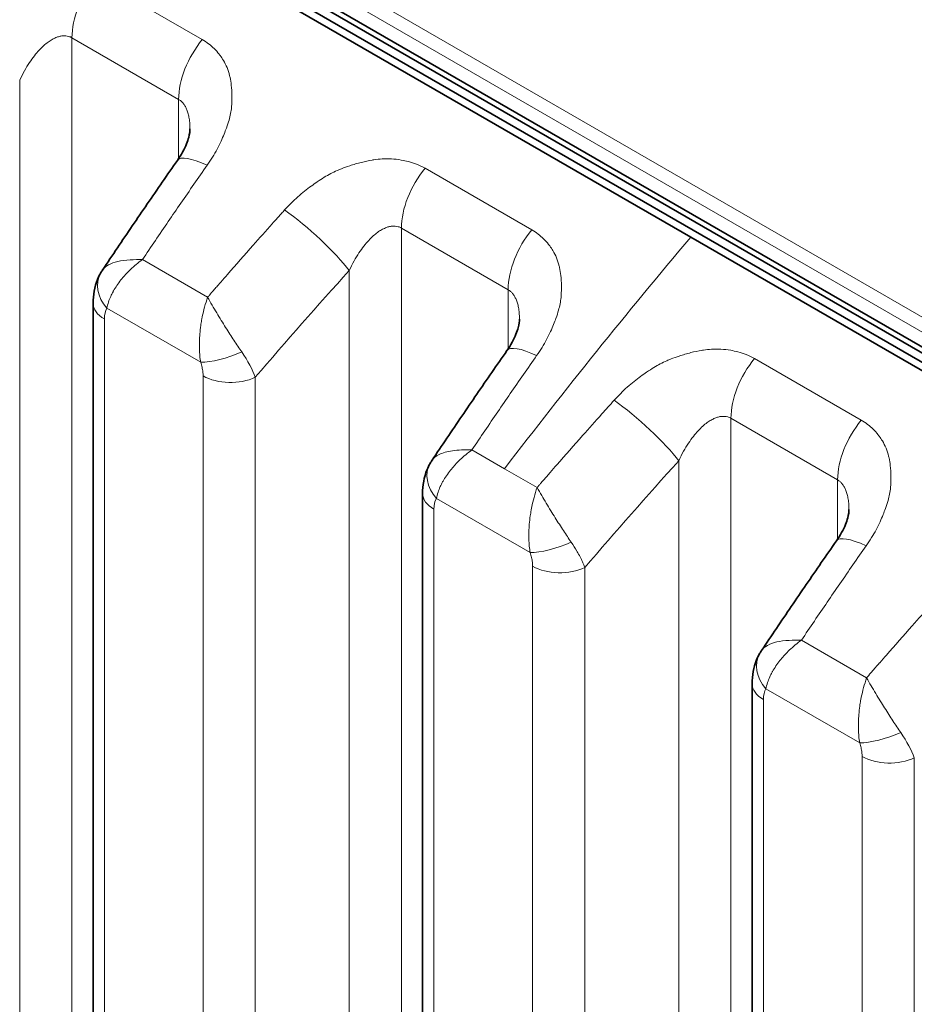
# Model space of a CAD drawing. Header units: millimetres. Extents: x 5 to 415, y 5 to 292.
# Tile 175 of 197: x 366.91 to 370.38, y 253.28 to 257.09. Entities that reach past the tile are written whole.
import ezdxf

# ---------------------------------------------------------------- set-up
doc = ezdxf.new("R2010")
doc.units = ezdxf.units.MM
doc.layers.add('Sichtbar (ISO)', color=7, linetype='Continuous', lineweight=35)
doc.layers.add('Sichtbar schmal (ISO)', color=7, linetype='Continuous', lineweight=18)

msp = doc.modelspace()

# ---------------------------------------------------------------- linework, layer by layer
at = {"layer": 'Sichtbar (ISO)'}
for p, q in [((364.91776288, 258.96914645), (374.64048108, 253.35573248)), ((374.69213251, 253.34932384), (364.96941429, 258.96273782)), ((364.8788945, 258.92327644), (369.51044387, 256.24925017)), ((374.65212137, 253.31372917), (364.92940319, 258.92714314)), ((367.56911273, 256.66887153), (367.56911273, 256.66887102)), ((369.51044387, 256.24925017), (374.60161266, 253.30986249)), ((367.19353791, 255.99347116), (367.19353791, 248.25387751)), ((368.84648365, 255.93138108), (368.84648365, 255.93138058)), ((368.47090884, 255.25598071), (368.47090884, 247.51642137)), ((370.12385458, 255.19389063), (370.12385458, 255.19389013)), ((369.74827976, 254.51849027), (369.74827976, 246.77890741))]:
    msp.add_line(p, q, dxfattribs=at)
for points, knots in [([(358.73955394, 269.27360182), (363.90608068, 266.29069609), (369.07263283, 263.30780493), (379.40573712, 257.3420226), (384.57228926, 254.35913143), (389.73884141, 251.37624027)], [-8.7679091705, -8.7679091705, -8.7679091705, -8.7679091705, -4.3839586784, -4.3839586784, -0.0000081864, -0.0000081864, -0.0000081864, -0.0000081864]), ([(367.52052959, 256.54703183), (367.53547153, 256.56843932), (367.5475487, 256.59065012), (367.55920076, 256.61962703), (367.56204183, 256.62816295), (367.56782497, 256.64974398), (367.56911273, 256.66147377), (367.56911273, 256.66887102)], [0, 0, 0, 0, 0.017002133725, 0.017002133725, 0.024501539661, 0.024501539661, 0.037731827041, 0.037731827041, 0.037731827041, 0.037731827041]), ([(367.23016789, 256.12204429), (367.24930875, 256.15066675), (367.26849373, 256.17923244), (367.30695096, 256.23624881), (367.32622322, 256.2646995), (367.36485403, 256.32148444), (367.3842126, 256.34981868), (367.42301506, 256.40636929), (367.44245897, 256.43458565), (367.48143114, 256.49089906), (367.50095941, 256.51899611), (367.52052937, 256.54703278)], [5.717037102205, 5.717037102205, 5.717037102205, 5.717037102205, 5.724229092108, 5.724229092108, 5.731421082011, 5.731421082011, 5.738613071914, 5.738613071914, 5.745805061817, 5.745805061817, 5.75299705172, 5.75299705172, 5.75299705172, 5.75299705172]), ([(367.19353791, 255.99347115), (367.19353791, 256.02491062), (367.19892844, 256.056704), (367.2142798, 256.09408436), (367.21823055, 256.1022064), (367.22271352, 256.11003411)], [0, 0, 0, 0, 0.019874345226, 0.019874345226, 0.025545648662, 0.025545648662, 0.025545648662, 0.025545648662]), ([(368.79790052, 255.80954139), (368.81284245, 255.83094888), (368.82491963, 255.85315967), (368.83657169, 255.88213658), (368.83941275, 255.8906725), (368.84519589, 255.91225354), (368.84648365, 255.92398332), (368.84648365, 255.93138058)], [0, 0, 0, 0, 0.017002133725, 0.017002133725, 0.02450153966, 0.02450153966, 0.037731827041, 0.037731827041, 0.037731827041, 0.037731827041]), ([(368.50751518, 255.38451851), (368.52665758, 255.41314337), (368.54584411, 255.44171145), (368.58430445, 255.4987326), (368.60357827, 255.52718566), (368.64221222, 255.58397532), (368.66157236, 255.61231192), (368.70037799, 255.66886723), (368.71982348, 255.69708592), (368.75879885, 255.75340399), (368.77832872, 255.78150335), (368.7979003, 255.80954233)], [5.717034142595, 5.717034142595, 5.717034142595, 5.717034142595, 5.72422672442, 5.72422672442, 5.731419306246, 5.731419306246, 5.738611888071, 5.738611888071, 5.745804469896, 5.745804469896, 5.752997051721, 5.752997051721, 5.752997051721, 5.752997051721]), ([(368.47090884, 255.2559807), (368.47090883, 255.28742017), (368.47629937, 255.31921356), (368.49165107, 255.35659474), (368.49560227, 255.36471758), (368.5000858, 255.37254602)], [0, 0, 0, 0, 0.019874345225, 0.019874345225, 0.025546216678, 0.025546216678, 0.025546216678, 0.025546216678]), ([(370.07527145, 255.07205095), (370.09021338, 255.09345844), (370.10229055, 255.11566923), (370.11394261, 255.14464614), (370.11678368, 255.15318206), (370.12256682, 255.17476309), (370.12385457, 255.18649288), (370.12385458, 255.19389013)], [0, 0, 0, 0, 0.017002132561, 0.017002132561, 0.02450153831, 0.02450153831, 0.037731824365, 0.037731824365, 0.037731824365, 0.037731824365]), ([(369.78490973, 254.64706346), (369.8040506, 254.6756859), (369.82323559, 254.70425157), (369.86169284, 254.76126793), (369.8809651, 254.78971861), (369.91959592, 254.84650353), (369.93895448, 254.87483777), (369.97775695, 254.93138837), (369.99720085, 254.95960473), (370.03617301, 255.01591815), (370.05570128, 255.0440152), (370.07527123, 255.07205188)], [5.717038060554, 5.717038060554, 5.717038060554, 5.717038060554, 5.724229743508, 5.724229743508, 5.731421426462, 5.731421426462, 5.738613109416, 5.738613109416, 5.74580479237, 5.74580479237, 5.752996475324, 5.752996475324, 5.752996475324, 5.752996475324]), ([(369.74827976, 254.51849026), (369.74827976, 254.54992973), (369.75367029, 254.58172311), (369.76902165, 254.61910346), (369.7729724, 254.62722551), (369.77745537, 254.63505321)], [0, 0, 0, 0, 0.019874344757, 0.019874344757, 0.025545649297, 0.025545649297, 0.025545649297, 0.025545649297])]:
    msp.add_open_spline(points, degree=3, knots=knots, dxfattribs=at)
for points in [[(370.03124257, 246.18775976), (364.29779739, 249.49796779), (358.5365456, 252.79065145), (352.83366411, 256.1203366)], [(367.22271482, 256.11003637), (367.22507065, 256.11414961), (367.22757004, 256.11816958), (367.23019638, 256.12208711)], [(368.50008712, 255.37254832), (368.50243332, 255.37664462), (368.5049219, 255.38064841), (368.50753644, 255.3845506)], [(369.77745667, 254.63505547), (369.7798125, 254.63916872), (369.78231189, 254.64318869), (369.78493824, 254.64710622)]]:
    msp.add_open_spline(points, degree=3, dxfattribs=at)
at = {"layer": 'Sichtbar schmal (ISO)'}
for p, q in [((374.28723028, 253.69965265), (365.02413144, 259.04770526)), ((374.26786845, 253.65206216), (365.00476962, 259.00011477)), ((367.61672601, 257.01501154), (367.20300254, 257.2538749)), ((367.11145529, 248.45540541), (367.11145528, 257.02218713)), ((367.11145528, 257.02218713), (367.52517875, 256.78332384)), ((366.90897098, 248.63079554), (366.9089698, 256.85759087)), ((367.52517874, 256.55384923), (367.52517875, 256.78332384)), ((368.89409694, 256.27752109), (368.48037347, 256.51638445)), ((368.38882639, 247.71793874), (368.38882621, 256.28469668)), ((368.38882621, 256.28469668), (368.80254967, 256.04583339)), ((367.63759023, 256.0165241), (367.38490536, 256.1624299)), ((368.18634191, 247.89334999), (368.18634072, 256.12010042)), ((368.80254963, 255.8163588), (368.80254967, 256.04583339)), ((367.61057432, 255.76422537), (367.24681066, 255.97424607)), ((367.2374719, 248.19264026), (367.23747191, 255.93223391)), ((370.17146786, 255.54003065), (369.75774439, 255.778894)), ((367.61991055, 255.71143286), (367.61991043, 247.97185714)), ((367.82239394, 255.70632791), (367.82239387, 247.96675258)), ((369.66619732, 246.98045271), (369.66619714, 255.54720623)), ((369.66619714, 255.54720623), (370.07992059, 255.30834295)), ((368.78854111, 255.35201813), (368.66226805, 255.42492825)), ((369.46371283, 247.15587517), (369.46371164, 255.38260995)), ((368.91495641, 255.27904018), (368.78854111, 255.35201813)), ((368.95347933, 255.32358578), (368.94903531, 255.3184693)), ((370.07992056, 255.07886835), (370.07992059, 255.30834295)), ((368.52418159, 255.23675565), (368.88794524, 255.02673493)), ((368.51484283, 247.45518412), (368.51484283, 255.19474346)), ((368.89728147, 254.97394241), (368.89728136, 247.23439011)), ((369.09976486, 254.96883744), (369.09976478, 247.22928555)), ((370.19233207, 254.54154321), (369.93964721, 254.68744901)), ((370.23085255, 254.58609794), (370.22640846, 254.58098137)), ((370.16531617, 254.28924448), (369.80155251, 254.49926518)), ((369.79221375, 246.71767017), (369.79221376, 254.45725301)), ((370.1746524, 254.23645197), (370.17465228, 246.49686536)), ((370.37713579, 254.231347), (370.37713571, 246.4917608))]:
    msp.add_line(p, q, dxfattribs=at)
for centre, major_axis, ratio, start_param, end_param in [((367.28823197, 257.12424908), (-0.125, -0.21650635), 0.5773502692, 4.4300756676, 5.4977865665), ((367.70195544, 256.88538573), (0.125, 0.21650635), 0.5773502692, 1.288483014, 2.3561935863), ((367.72552853, 256.40394069), (-0.20499916, 0.14309209), 0.2476391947, 5.3299311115, 6.2831853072), ((372.4549796, 249.40061076), (6.46404148, 13.3428688), 0.52482914, 1.2756008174, 1.2880780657), ((368.5656029, 256.38675864), (-0.125, -0.21650635), 0.5773502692, 4.4300756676, 5.4977865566), ((372.45492378, 249.40063781), (6.46404005, 13.34286583), 0.52482914, 1.2880780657, 1.2940076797), ((373.67904413, 248.69429701), (-8.40326492, -12.21302917), 0.6254768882, 4.5060259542, 4.5081653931), ((373.67904544, 248.69429611), (8.40326487, 12.2130291), 0.6254768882, 1.3631953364, 1.3644333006), ((368.0256426, 256.23066939), (-0.18568234, 0.16739794), 0.1608180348, 3.8279419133, 5.3537520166), ((372.45486957, 249.40066407), (6.46403864, 13.34286293), 0.52482914, 1.2940076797, 1.306375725), ((373.67906216, 248.6942846), (-8.4032642, -12.21302813), 0.6254768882, 4.5096794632, 4.5173166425), ((373.67904239, 248.69429821), (8.40326499, 12.21302927), 0.6254768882, 1.3665727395, 1.3680868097), ((368.97932637, 256.14789528), (0.125, 0.21650635), 0.5773502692, 1.288483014, 2.3561935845), ((372.80179403, 251.42026324), (-6.7489662, -9.50590259), 0.4773063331, 4.5371834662, 4.6366081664), ((373.67913821, 248.69423228), (-8.40326116, -12.21302371), 0.6254768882, 4.5173166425, 4.5275984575), ((367.35285193, 256.035442), (-0.13009904, 0.07466077), 0.7737741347, 0.0006595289, 1.1482479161), ((373.83251452, 248.58870058), (8.26169719, 12.00727929), 0.6254768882, 1.3631954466, 1.4014168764), ((373.67917025, 248.69421023), (8.40325987, 12.21302183), 0.6254768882, 1.3892616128, 1.3902941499), ((373.67914753, 248.69422587), (8.40326079, 12.21302317), 0.6254768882, 1.3860058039, 1.3886960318), ((373.67917718, 248.69420546), (-8.40325959, -12.21302143), 0.6254768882, 4.5318868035, 4.5332482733), ((367.34353791, 255.99347116), (-0.15, 0), 0.5773502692, 0, 0.78539828), ((373.67928554, 248.6941309), (-8.40325518, -12.21301501), 0.6254768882, 4.534733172, 4.5355662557), ((367.44793396, 255.74283864), (-0.1889326, 0.24560862), 0.3775534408, 0.1572497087, 0.454288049), ((367.71661621, 255.82552989), (-0.14179986, -0.04891619), 0.2606059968, 0.6408658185, 1.8639645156), ((367.6524098, 255.81125551), (-0.16836838, 0.19281869), 0.3459774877, 3.8710670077, 4.3844128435), ((369.00289945, 255.66645025), (-0.20499916, 0.14309209), 0.2476391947, 5.3299311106, 6.2831853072), ((373.73235053, 248.66312031), (6.46404148, 13.3428688), 0.524829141, 1.2756008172, 1.2880780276), ((369.84297382, 255.64926819), (-0.125, -0.21650635), 0.5773502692, 4.4300756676, 5.4977865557), ((367.72597648, 255.77267015), (-0.15, 0), 0.5773502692, 0.7853989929, 2.268923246), ((373.73229472, 248.66314735), (6.46404004, 13.34286584), 0.524829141, 1.2880780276, 1.294007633), ((369.21170117, 255.59652805), (-0.36015718, -0.40004533), 0.0233073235, 4.6815313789, 4.8147259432), ((369.30301351, 255.49317892), (-0.18568232, 0.16739796), 0.1608181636, 3.8279418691, 5.3537520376), ((373.73224051, 248.66317361), (6.46403864, 13.34286293), 0.524829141, 1.294007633, 1.3063766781), ((374.95635624, 247.95689243), (-8.40315477, -12.21286882), 0.6254768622, 4.5096796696, 4.5173166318), ((370.25669729, 255.41040483), (0.125, 0.21650635), 0.5773502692, 1.288483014, 2.3561935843), ((374.95643229, 247.9568401), (-8.40315173, -12.2128644), 0.6254768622, 4.5173166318, 4.5275994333), ((375.1098086, 247.85130839), (8.26158775, 12.00711998), 0.6254768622, 1.3631952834, 1.4014172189), ((368.63022584, 255.29795675), (-0.13010461, 0.07465109), 0.7738043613, 0.0005911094, 1.1481902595), ((374.95644161, 247.95683369), (8.40315135, 12.21286386), 0.6254768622, 1.3860067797, 1.3886965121), ((374.95647288, 247.95681217), (-8.40315009, -12.21286202), 0.6254768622, 4.5320156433, 4.5332718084), ((374.95646358, 247.95681857), (8.40315046, 12.21286257), 0.6254768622, 1.3892823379, 1.3899612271), ((368.62090884, 255.25598071), (-0.15, 0), 0.5773502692, 0, 0.78539828), ((368.72523646, 255.00541892), (-0.18886303, 0.2455387), 0.3776057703, 0.1572885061, 0.4543758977), ((370.28027044, 254.92895986), (-0.2049992, 0.14309202), 0.247638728, 5.3299310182, 6.2831853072), ((368.99398711, 255.08803952), (-0.14179985, -0.04891622), 0.2606066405, 0.6408657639, 1.8640789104), ((375.00992702, 247.92533642), (6.46431629, 13.34343302), 0.5248289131, 1.2756014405, 1.2880781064), ((369.0033474, 255.03517971), (-0.15, 0), 0.5773502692, 0.7853989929, 2.2689232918), ((375.0098712, 247.92536347), (6.46431485, 13.34343006), 0.5248289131, 1.2880781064, 1.2940074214), ((375.00981699, 247.92538973), (6.46431345, 13.34342716), 0.5248289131, 1.2940074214, 1.3063750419), ((376.23372716, 247.21940198), (-8.40315477, -12.21286882), 0.6254768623, 4.5096794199, 4.517316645), ((376.23380321, 247.21934965), (-8.40315173, -12.2128644), 0.6254768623, 4.517316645, 4.5275985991), ((369.90759378, 254.56046111), (-0.13009905, 0.07466077), 0.7737741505, 0.0006594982, 1.1482479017), ((376.23381253, 247.21934324), (8.40315135, 12.21286386), 0.6254768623, 1.3860059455, 1.3886962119), ((376.23384382, 247.21932171), (-8.40315009, -12.21286202), 0.6254768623, 4.5320154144, 4.53327165), ((376.23383451, 247.21932812), (8.40315046, 12.21286257), 0.6254768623, 1.3892820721, 1.3899609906), ((376.23395054, 247.21924828), (-8.40314574, -12.21285571), 0.6254768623, 4.5347333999, 4.5355664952), ((369.89827976, 254.51849027), (-0.15, 0), 0.5773502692, 0, 0.78539828), ((370.00265676, 254.26787736), (-0.18891324, 0.24558921), 0.3775678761, 0.1572604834, 0.4543124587), ((370.27135806, 254.350549), (-0.14179986, -0.0489162), 0.2606060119, 0.6408658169, 1.8639643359), ((370.20715046, 254.33627481), (-0.16836946, 0.19281922), 0.3459788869, 3.8710656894, 4.3844098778), ((370.28071833, 254.29768926), (-0.15, 0), 0.5773502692, 0.7853989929, 2.2689232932)]:
    msp.add_ellipse(centre, major_axis=major_axis, ratio=ratio, start_param=start_param, end_param=end_param, dxfattribs=at)
for points, knots in [([(366.90897018, 256.85759063), (366.91485674, 256.87024995), (366.92691114, 256.89387896), (366.94618319, 256.92554283), (366.96533875, 256.9521689), (366.98402937, 256.974139), (367.00193611, 256.99178968), (367.01879487, 257.00548978), (367.03446835, 257.01569128), (367.04899097, 257.02288959), (367.06253678, 257.02751919), (367.07531964, 257.02985693), (367.08764409, 257.02999853), (367.09985184, 257.02774281), (367.10760767, 257.02440844), (367.11145528, 257.02218712)], [0.0000037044, 0.0000037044, 0.0000037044, 0.0000037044, 0.1150154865, 0.22023121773, 0.31702696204, 0.40631375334, 0.48850397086, 0.56383284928, 0.63287433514, 0.69672354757, 0.75695145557, 0.81530021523, 0.87314537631, 0.93356801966, 1, 1, 1, 1]), ([(367.61672601, 257.01501154), (367.62530707, 257.01017003), (367.63351205, 257.00475326), (367.64125379, 256.99885527), (367.64887619, 256.99304821), (367.65604943, 256.9867752), (367.66274199, 256.98015223), (367.66960406, 256.9733615), (367.67596084, 256.96620344), (367.68183445, 256.95881742), (367.6833658, 256.95689175), (367.68486445, 256.95495059), (367.68633156, 256.95299641), (367.69081065, 256.94703024), (367.69491454, 256.94091522), (367.69869527, 256.9345978), (367.70396397, 256.92579405), (367.7086121, 256.91659779), (367.71265989, 256.90679559), (367.71675279, 256.89688414), (367.72023199, 256.88634955), (367.72296315, 256.87493285), (367.72344956, 256.87289961), (367.72391177, 256.87083841), (367.72434854, 256.86874774), (367.72633707, 256.85922935), (367.72802532, 256.8491464), (367.72925994, 256.83883923), (367.7308603, 256.82547882), (367.73168464, 256.81174265), (367.73183821, 256.79848875), (367.73198651, 256.78569008), (367.73152121, 256.77334776), (367.73086651, 256.76224837), (367.73068967, 256.75925047), (367.73046199, 256.75633984), (367.73019075, 256.75349659), (367.72851445, 256.73592439), (367.72544972, 256.72096041), (367.72051489, 256.70341152), (367.71786874, 256.69400148), (367.71463314, 256.68383989), (367.71033463, 256.67214267), (367.70768016, 256.66491928), (367.7047435, 256.65713451), (367.70142701, 256.64886371), (367.69435185, 256.63121937), (367.68551764, 256.61134326), (367.67419583, 256.59014505), (367.66361022, 256.57032523), (367.65084448, 256.54935599), (367.63572987, 256.52820156)], [0, 0, 0, 0, 0.0614003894, 0.0614003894, 0.0614003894, 0.1218542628, 0.1218542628, 0.1218542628, 0.1838394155, 0.1838394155, 0.1838394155, 0.2, 0.2, 0.2, 0.2493386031, 0.2493386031, 0.2493386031, 0.3180953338, 0.3180953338, 0.3180953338, 0.3876183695, 0.3876183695, 0.3876183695, 0.4, 0.4, 0.4, 0.4563708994, 0.4563708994, 0.4563708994, 0.529440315, 0.529440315, 0.529440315, 0.6, 0.6, 0.6, 0.6190579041, 0.6190579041, 0.6190579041, 0.7368419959, 0.7368419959, 0.7368419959, 0.8, 0.8, 0.8, 0.8390020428, 0.8390020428, 0.8390020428, 0.9222061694, 0.9222061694, 0.9222061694, 1, 1, 1, 1]), ([(367.52517875, 256.78332385), (367.52838817, 256.78147083), (367.53447962, 256.7771271), (367.54267236, 256.7687068), (367.54991101, 256.75838321), (367.55622037, 256.74594966), (367.56152489, 256.73115069), (367.56566939, 256.71368152), (367.56841867, 256.69321467), (367.5690978, 256.67770734), (367.56911273, 256.66923782), (367.56911273, 256.66887153)], [0, 0, 0, 0, 0.05541655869, 0.11012060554, 0.16573002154, 0.22336506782, 0.28408890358, 0.34891881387, 0.41891066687, 0.49506709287, 0.49850569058, 0.49850569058, 0.49850569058, 0.49850569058]), ([(367.93612558, 256.35475149), (367.95273384, 256.37345453), (367.97005285, 256.39044405), (367.98707984, 256.40551267), (368.00506435, 256.42142869), (368.0227144, 256.43520341), (368.03890679, 256.44702513), (368.04702329, 256.45295082), (368.05477537, 256.45839225), (368.06203272, 256.4634), (368.07203702, 256.47030322), (368.08114314, 256.47616878), (368.08981317, 256.48144054), (368.10682544, 256.49178477), (368.12212005, 256.49996527), (368.14004028, 256.50782607), (368.14534284, 256.51015207), (368.15088035, 256.51243632), (368.15677241, 256.51468378), (368.16655362, 256.5184147), (368.17723345, 256.52231307), (368.1884502, 256.52605645), (368.20288443, 256.53087359), (368.21820863, 256.53541668), (368.23353552, 256.53924611), (368.24770216, 256.54278565), (368.26186407, 256.5457148), (368.27528454, 256.54800073), (368.27753444, 256.54838396), (368.27976364, 256.54874988), (368.28196871, 256.54909926), (368.29318285, 256.55087607), (368.30379977, 256.551988), (368.3139698, 256.55259646), (368.32651952, 256.55334729), (368.33839055, 256.55333724), (368.34990664, 256.55272501), (368.36288433, 256.55203509), (368.37541903, 256.55058729), (368.38794596, 256.54834821), (368.39730483, 256.5466754), (368.40665831, 256.5446727), (368.41588298, 256.54226612), (368.42680691, 256.53941624), (368.43754978, 256.5359982), (368.44789941, 256.53195603), (368.45930123, 256.52750291), (368.47022367, 256.52229095), (368.48037347, 256.51638445)], [0, 0, 0, 0, 0.0773491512, 0.0773491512, 0.0773491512, 0.1590480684, 0.1590480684, 0.1590480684, 0.2, 0.2, 0.2, 0.2564524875, 0.2564524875, 0.2564524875, 0.3672231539, 0.3672231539, 0.3672231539, 0.4, 0.4, 0.4, 0.4544117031, 0.4544117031, 0.4544117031, 0.5244311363, 0.5244311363, 0.5244311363, 0.5891500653, 0.5891500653, 0.5891500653, 0.6, 0.6, 0.6, 0.6551786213, 0.6551786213, 0.6551786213, 0.7232684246, 0.7232684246, 0.7232684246, 0.8, 0.8, 0.8, 0.8573261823, 0.8573261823, 0.8573261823, 0.9252122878, 0.9252122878, 0.9252122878, 1, 1, 1, 1]), ([(368.18634111, 256.12010018), (368.19222767, 256.13275951), (368.20428207, 256.15638851), (368.22355411, 256.18805239), (368.24270967, 256.21467845), (368.26140029, 256.23664855), (368.27930704, 256.25429924), (368.2961658, 256.26799934), (368.31183928, 256.27820084), (368.3263619, 256.28539915), (368.3399077, 256.29002874), (368.35269056, 256.29236648), (368.36501501, 256.29250808), (368.37722276, 256.29025237), (368.3849786, 256.28691799), (368.3888262, 256.28469668)], [0.00000370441, 0.00000370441, 0.00000370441, 0.00000370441, 0.11501548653, 0.22023121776, 0.31702696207, 0.40631375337, 0.48850397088, 0.5638328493, 0.63287433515, 0.69672354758, 0.75695145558, 0.81530021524, 0.87314537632, 0.93356801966, 1, 1, 1, 1]), ([(368.89409694, 256.27752109), (368.90267799, 256.27267958), (368.91088298, 256.26726281), (368.91862472, 256.26136483), (368.92624712, 256.25555776), (368.93342035, 256.24928476), (368.94011291, 256.24266178), (368.94697499, 256.23587105), (368.95333177, 256.228713), (368.95920538, 256.22132697), (368.96073673, 256.21940131), (368.96223538, 256.21746014), (368.96370248, 256.21550596), (368.96818157, 256.20953979), (368.97228546, 256.20342478), (368.97606619, 256.19710736), (368.9813349, 256.1883036), (368.98598303, 256.17910735), (368.99003081, 256.16930514), (368.99412372, 256.15939369), (368.99760291, 256.1488591), (369.00033408, 256.13744241), (369.00082048, 256.13540916), (369.00128269, 256.13334797), (369.00171947, 256.13125729), (369.003708, 256.12173891), (369.00539624, 256.11165595), (369.00663087, 256.10134878), (369.00823122, 256.08798837), (369.00905556, 256.07425221), (369.00920914, 256.0609983), (369.00935744, 256.04819963), (369.00889214, 256.03585731), (369.00823743, 256.02475792), (369.0080606, 256.02176002), (369.00783291, 256.01884939), (369.00756168, 256.01600614), (369.00588538, 255.99843394), (369.00282065, 255.98346996), (368.99788581, 255.96592107), (368.99523966, 255.95651104), (368.99200406, 255.94634944), (368.98770555, 255.93465223), (368.98505108, 255.92742883), (368.98211442, 255.91964407), (368.97879793, 255.91137326), (368.97172278, 255.89372892), (368.96288857, 255.87385282), (368.95156676, 255.8526546), (368.94098114, 255.83283478), (368.92821541, 255.81186554), (368.9131008, 255.79071112)], [0, 0, 0, 0, 0.0614003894, 0.0614003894, 0.0614003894, 0.1218542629, 0.1218542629, 0.1218542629, 0.1838394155, 0.1838394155, 0.1838394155, 0.2, 0.2, 0.2, 0.2493386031, 0.2493386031, 0.2493386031, 0.3180953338, 0.3180953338, 0.3180953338, 0.3876183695, 0.3876183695, 0.3876183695, 0.4, 0.4, 0.4, 0.4563708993, 0.4563708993, 0.4563708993, 0.529440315, 0.529440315, 0.529440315, 0.6, 0.6, 0.6, 0.6190579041, 0.6190579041, 0.6190579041, 0.7368419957, 0.7368419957, 0.7368419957, 0.8, 0.8, 0.8, 0.8390020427, 0.8390020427, 0.8390020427, 0.9222061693, 0.9222061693, 0.9222061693, 1, 1, 1, 1]), ([(369.98113613, 246.27517485), (369.40951864, 246.6051983), (368.83783938, 246.93524772), (368.26611034, 247.26531967), (367.23327624, 247.86159786), (366.20027965, 248.45794958), (365.16719096, 249.05435462), (364.70612691, 249.32052821), (364.24504451, 249.58671241), (363.78395004, 249.85290544), (363.35948276, 250.09795333), (362.93500524, 250.3430087), (362.51052236, 250.58807016), (362.13361729, 250.80566411), (361.75670799, 251.02326285), (361.37979792, 251.24086536), (361.36581623, 251.24893745), (361.35183454, 251.25700955), (361.33785285, 251.26508164), (360.97747526, 251.47313964), (360.61709704, 251.68120096), (360.25672213, 251.8892601), (359.92431746, 252.08117089), (359.59191562, 252.27307983), (359.25951965, 252.4649826), (358.95295944, 252.64196957), (358.64640422, 252.81895128), (358.33985653, 252.99592454), (358.05709581, 253.15916534), (357.77434148, 253.32239894), (357.49159511, 253.48562216), (357.3539004, 253.56511027), (357.21620758, 253.64459592), (357.07851704, 253.72407921), (356.95520123, 253.79526454), (356.8318876, 253.86644775), (356.70857461, 253.93763309), (356.47349385, 254.07333901), (356.23841541, 254.20905265), (356.00333867, 254.34480565), (355.99751167, 254.34817065), (355.99168466, 254.35153567), (355.98585766, 254.35490072), (355.76416482, 254.48292653), (355.542469, 254.6109874), (355.32078841, 254.73897293), (355.18992756, 254.81452441), (355.059072, 254.89004963), (354.92822941, 254.96553789), (354.85607593, 255.00716608), (354.78392838, 255.04878174), (354.71178623, 255.09039874), (354.52704771, 255.19696976), (354.34234459, 255.30354957), (354.15776322, 255.41040363), (354.05646827, 255.46904322), (353.95520996, 255.5277654), (353.85400003, 255.58661013), (353.78821399, 255.62485896), (353.72244744, 255.6631603), (353.65670912, 255.70147558), (353.54374881, 255.76731399), (353.43087214, 255.83319363), (353.31811447, 255.89892084), (353.28235943, 255.9197627), (353.24661643, 255.94058896), (353.21088474, 255.96141696), (353.06836711, 256.04449046), (352.92602524, 256.12759038), (352.78386988, 256.21184179)], [0, 0, 0, 0, 0.0997219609, 0.0997219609, 0.0997219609, 0.2798706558, 0.2798706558, 0.2798706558, 0.3602704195, 0.3602704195, 0.3602704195, 0.4342836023, 0.4342836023, 0.4342836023, 0.5000010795, 0.5000010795, 0.5000010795, 0.5024389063, 0.5024389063, 0.5024389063, 0.5652737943, 0.5652737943, 0.5652737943, 0.6232317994, 0.6232317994, 0.6232317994, 0.6766849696, 0.6766849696, 0.6766849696, 0.725990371, 0.725990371, 0.725990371, 0.7500016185, 0.7500016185, 0.7500016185, 0.7715061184, 0.7715061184, 0.7715061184, 0.8125017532, 0.8125017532, 0.8125017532, 0.8135179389, 0.8135179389, 0.8135179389, 0.852179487, 0.852179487, 0.852179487, 0.875001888, 0.875001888, 0.875001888, 0.8875873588, 0.8875873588, 0.8875873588, 0.9198156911, 0.9198156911, 0.9198156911, 0.9375020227, 0.9375020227, 0.9375020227, 0.9489980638, 0.9489980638, 0.9489980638, 0.9687520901, 0.9687520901, 0.9687520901, 0.9750160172, 0.9750160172, 0.9750160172, 1, 1, 1, 1]), ([(367.38490446, 256.16243003), (367.36958542, 256.16239996), (367.35383303, 256.16220937), (367.33709544, 256.1613756), (367.32035785, 256.16054183), (367.30290715, 256.15874575), (367.28907679, 256.15545961), (367.27524643, 256.15217346), (367.26433321, 256.14800302), (367.25365081, 256.14219154), (367.24453339, 256.13723144), (367.23604544, 256.13074653), (367.23020358, 256.12208163)], [0, 0, 0, 0, 0.25, 0.25, 0.25, 0.5, 0.5, 0.5, 0.75, 0.75, 0.75, 0.96337493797, 0.96337493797, 0.96337493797, 0.96337493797]), ([(367.38490372, 256.16243096), (367.37646439, 256.15639387), (367.368367, 256.1501087), (367.36062887, 256.1436595), (367.35311421, 256.13739654), (367.34593878, 256.13097976), (367.33913707, 256.12448646), (367.3321704, 256.11783568), (367.32559575, 256.11110502), (367.31942945, 256.10437038), (367.31851487, 256.1033715), (367.31760925, 256.10237252), (367.31671262, 256.10137366), (367.31135697, 256.09540731), (367.30632583, 256.08944508), (367.3015889, 256.08348614), (367.29596205, 256.07640773), (367.2907494, 256.06933422), (367.28592132, 256.06223863), (367.28114694, 256.05522195), (367.27674802, 256.04818313), (367.27272836, 256.04107717), (367.27214496, 256.04004583), (367.27156959, 256.03901304), (367.27100236, 256.03797866), (367.26771336, 256.03198097), (367.26469831, 256.02593458), (367.26197103, 256.01989839), (367.25863306, 256.01251061), (367.25572647, 256.00513951), (367.25326895, 255.99786693), (367.25055822, 255.98984501), (367.24839332, 255.98194407), (367.24681066, 255.97424607)], [0, 0, 0, 0, 0.1070667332, 0.1070667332, 0.1070667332, 0.2110414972, 0.2110414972, 0.2110414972, 0.3175379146, 0.3175379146, 0.3175379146, 0.3333333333, 0.3333333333, 0.3333333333, 0.4276816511, 0.4276816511, 0.4276816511, 0.5397547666, 0.5397547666, 0.5397547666, 0.6505814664, 0.6505814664, 0.6505814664, 0.6666666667, 0.6666666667, 0.6666666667, 0.7599344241, 0.7599344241, 0.7599344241, 0.8740863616, 0.8740863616, 0.8740863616, 1, 1, 1, 1]), ([(367.68827745, 256.07508323), (367.68766844, 256.07437039), (367.68707272, 256.07367588), (367.68645992, 256.07296962), (367.68584711, 256.07226336), (367.68521722, 256.07154535), (367.6846111, 256.07084955), (367.68400497, 256.07015375), (367.68342262, 256.06948017), (367.68285041, 256.06881749)], [0, 0, 0, 0, 0.3333333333, 0.3333333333, 0.3333333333, 0.6666666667, 0.6666666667, 0.6666666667, 1, 1, 1, 1]), ([(367.6455943, 256.02577209), (367.64636866, 256.02676002), (367.647169, 256.02773883), (367.64801358, 256.02871479), (367.64885817, 256.02969075), (367.649747, 256.03066387), (367.65059163, 256.03163956), (367.65143626, 256.03261525), (367.65223667, 256.03359353), (367.65302236, 256.03457258)], [0, 0, 0, 0, 0.33333333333, 0.33333333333, 0.33333333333, 0.66666666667, 0.66666666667, 0.66666666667, 0.99999999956, 0.99999999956, 0.99999999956, 0.99999999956]), ([(367.65302236, 256.03457258), (367.65361183, 256.03520579), (367.65425734, 256.03591697), (367.65501507, 256.0367772), (367.6557728, 256.03763743), (367.65664276, 256.03864669), (367.65745651, 256.03959163), (367.65827026, 256.04053657), (367.6590278, 256.0414172), (367.65978568, 256.04230513)], [0, 0, 0, 0, 0.3333333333, 0.3333333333, 0.3333333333, 0.6666666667, 0.6666666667, 0.6666666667, 1, 1, 1, 1]), ([(368.80254967, 256.0458334), (368.80575909, 256.04398038), (368.81185055, 256.03963665), (368.82004329, 256.03121636), (368.82728193, 256.02089276), (368.83359129, 256.00845921), (368.83889582, 255.99366024), (368.84304031, 255.97619107), (368.84578959, 255.95572422), (368.84646873, 255.9402169), (368.84648365, 255.93174737), (368.84648365, 255.93138108)], [0, 0, 0, 0, 0.05541655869, 0.11012060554, 0.16573002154, 0.22336506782, 0.28408890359, 0.34891881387, 0.41891066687, 0.49506709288, 0.49850569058, 0.49850569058, 0.49850569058, 0.49850569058]), ([(367.61057432, 255.76422537), (367.60918289, 255.77250431), (367.60807801, 255.78100432), (367.60726133, 255.78964226), (367.6064407, 255.79832202), (367.60591195, 255.8071407), (367.60565149, 255.81601408), (367.60536472, 255.82578383), (367.60540408, 255.83561961), (367.60569856, 255.84539251), (367.60599083, 255.85509228), (367.60652059, 255.86472023), (367.60730328, 255.87438201), (367.60817108, 255.8850943), (367.60934994, 255.89585057), (367.61088384, 255.90679472), (367.61188629, 255.91394714), (367.61304109, 255.92117944), (367.61436253, 255.9285251), (367.61513513, 255.93281992), (367.61596565, 255.937152), (367.61685502, 255.94151147), (367.61932937, 255.95363999), (367.62226285, 255.96598336), (367.6256443, 255.97829365), (367.62917551, 255.99114918), (367.63319596, 256.00396293), (367.63758527, 256.01652079)], [0, 0, 0, 0, 0.10714025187, 0.10714025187, 0.10714025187, 0.21479910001, 0.21479910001, 0.21479910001, 0.33333333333, 0.33333333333, 0.33333333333, 0.45098074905, 0.45098074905, 0.45098074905, 0.5814197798, 0.5814197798, 0.5814197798, 0.66666666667, 0.66666666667, 0.66666666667, 0.7165083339, 0.7165083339, 0.7165083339, 0.85517326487, 0.85517326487, 0.85517326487, 0.99997985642, 0.99997985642, 0.99997985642, 0.99997985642]), ([(367.76979596, 255.80428777), (367.76478736, 255.81159684), (367.75467641, 255.82652008), (367.73921399, 255.8498362), (367.72335687, 255.87424907), (367.70690103, 255.90012459), (367.68982476, 255.92758204), (367.67220896, 255.95661224), (367.65429955, 255.98697549), (367.64308449, 256.00665938), (367.63758853, 256.01651823)], [0, 0, 0, 0, 0.10545753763, 0.21059082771, 0.31991479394, 0.43514652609, 0.55878033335, 0.69283129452, 0.839238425, 0.99994557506, 0.99994557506, 0.99994557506, 0.99994557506]), ([(369.21349651, 255.61726106), (369.23010477, 255.63596409), (369.24742377, 255.65295361), (369.26445076, 255.66802223), (369.28243527, 255.68393824), (369.30008533, 255.69771296), (369.31627771, 255.70953468), (369.32439422, 255.71546037), (369.3321463, 255.72090181), (369.33940365, 255.72590956), (369.34940795, 255.73281278), (369.35851406, 255.73867833), (369.36718409, 255.7439501), (369.38419637, 255.75429432), (369.39949098, 255.76247482), (369.4174112, 255.77033563), (369.42271377, 255.77266163), (369.42825128, 255.77494588), (369.43414335, 255.77719333), (369.44392455, 255.78092426), (369.45460437, 255.78482262), (369.46582113, 255.788566), (369.48025536, 255.79338315), (369.49557955, 255.79792624), (369.51090645, 255.80175567), (369.52507309, 255.80529521), (369.53923499, 255.80822436), (369.55265546, 255.81051029), (369.55490536, 255.81089352), (369.55713456, 255.81125943), (369.55933963, 255.81160881), (369.57055378, 255.81338563), (369.58117069, 255.81449756), (369.59134073, 255.81510601), (369.60389044, 255.81585684), (369.61576147, 255.81584679), (369.62727757, 255.81523457), (369.64025525, 255.81454465), (369.65278996, 255.81309684), (369.66531689, 255.81085777), (369.67467576, 255.80918495), (369.68402923, 255.80718225), (369.69325391, 255.80477568), (369.70417784, 255.80192579), (369.7149207, 255.79850775), (369.72527033, 255.79446558), (369.73667216, 255.79001246), (369.7475946, 255.7848005), (369.75774439, 255.778894)], [0, 0, 0, 0, 0.0773491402, 0.0773491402, 0.0773491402, 0.1590480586, 0.1590480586, 0.1590480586, 0.2, 0.2, 0.2, 0.2564524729, 0.2564524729, 0.2564524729, 0.3672231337, 0.3672231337, 0.3672231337, 0.4, 0.4, 0.4, 0.4544116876, 0.4544116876, 0.4544116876, 0.5244311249, 0.5244311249, 0.5244311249, 0.5891500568, 0.5891500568, 0.5891500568, 0.6, 0.6, 0.6, 0.6551786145, 0.6551786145, 0.6551786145, 0.7232684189, 0.7232684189, 0.7232684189, 0.8, 0.8, 0.8, 0.8573261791, 0.8573261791, 0.8573261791, 0.9252122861, 0.9252122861, 0.9252122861, 1, 1, 1, 1]), ([(369.46371202, 255.38260971), (369.46959859, 255.39526905), (369.48165299, 255.41889807), (369.50092504, 255.45056194), (369.5200806, 255.47718801), (369.53877122, 255.49915811), (369.55667796, 255.51680879), (369.57353672, 255.53050889), (369.5892102, 255.54071039), (369.60373282, 255.5479087), (369.61727863, 255.55253829), (369.63006148, 255.55487603), (369.64238594, 255.55501764), (369.65459369, 255.55276192), (369.66234952, 255.54942755), (369.66619713, 255.54720623)], [0.0000037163, 0.0000037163, 0.0000037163, 0.0000037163, 0.11501556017, 0.22023128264, 0.3170270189, 0.40631380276, 0.48850401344, 0.56383288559, 0.6328743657, 0.69672357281, 0.7569514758, 0.81530023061, 0.87314538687, 0.93356802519, 1, 1, 1, 1]), ([(370.17146786, 255.54003065), (370.18004892, 255.53518914), (370.1882539, 255.52977236), (370.19599564, 255.52387438), (370.20361804, 255.51806732), (370.21079128, 255.51179431), (370.21748383, 255.50517134), (370.22434591, 255.49838061), (370.23070269, 255.49122255), (370.2365763, 255.48383652), (370.23810765, 255.48191086), (370.2396063, 255.47996969), (370.24107341, 255.4780155), (370.2455525, 255.47204934), (370.24965639, 255.46593433), (370.25343711, 255.45961691), (370.25870582, 255.45081315), (370.26335395, 255.4416169), (370.26740174, 255.43181469), (370.27149464, 255.42190324), (370.27497384, 255.41136866), (370.277705, 255.39995196), (370.27819141, 255.39791871), (370.27865362, 255.39585751), (370.27909039, 255.39376683), (370.28107892, 255.38424845), (370.28276716, 255.3741655), (370.28400179, 255.36385834), (370.28560215, 255.35049792), (370.28642648, 255.33676176), (370.28658006, 255.32350785), (370.28672836, 255.31070917), (370.28626306, 255.29836684), (370.28560835, 255.28726744), (370.28543152, 255.28426955), (370.28520383, 255.28135893), (370.2849326, 255.27851569), (370.2832563, 255.26094349), (370.28019157, 255.24597951), (370.27525674, 255.22843063), (370.27261058, 255.21902058), (370.26937498, 255.20885898), (370.26507646, 255.19716176), (370.262422, 255.18993837), (370.25948534, 255.18215361), (370.25616886, 255.17388281), (370.2490937, 255.15623848), (370.24025949, 255.13636237), (370.22893768, 255.11516415), (370.21835206, 255.09534432), (370.20558632, 255.07437507), (370.19047169, 255.05322063)], [0, 0, 0, 0, 0.0614003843, 0.0614003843, 0.0614003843, 0.1218542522, 0.1218542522, 0.1218542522, 0.1838393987, 0.1838393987, 0.1838393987, 0.2, 0.2, 0.2, 0.2493385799, 0.2493385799, 0.2493385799, 0.3180953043, 0.3180953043, 0.3180953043, 0.3876183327, 0.3876183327, 0.3876183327, 0.4, 0.4, 0.4, 0.4563708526, 0.4563708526, 0.4563708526, 0.5294402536, 0.5294402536, 0.5294402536, 0.6, 0.6, 0.6, 0.6190578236, 0.6190578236, 0.6190578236, 0.7368419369, 0.7368419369, 0.7368419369, 0.8, 0.8, 0.8, 0.8390020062, 0.8390020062, 0.8390020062, 0.9222061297, 0.9222061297, 0.9222061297, 1, 1, 1, 1]), ([(368.50754143, 255.38454824), (368.51349079, 255.39339791), (368.52273412, 255.4007512), (368.53467, 255.40663614), (368.54862258, 255.4135154), (368.56599798, 255.41857511), (368.58728526, 255.42170952), (368.60857254, 255.42484394), (368.63395079, 255.4258752), (368.6622669, 255.42492852)], [0.04818002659, 0.04818002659, 0.04818002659, 0.04818002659, 0.33333333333, 0.33333333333, 0.33333333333, 0.66666666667, 0.66666666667, 0.66666666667, 1, 1, 1, 1]), ([(368.66226616, 255.42492945), (368.65382949, 255.41889359), (368.64573533, 255.4126108), (368.63800052, 255.4061648), (368.6304855, 255.39990197), (368.62331011, 255.39348595), (368.61650851, 255.3869936), (368.60954165, 255.3803435), (368.60296693, 255.37361372), (368.59680047, 255.36687955), (368.59588287, 255.36587746), (368.59497427, 255.36487525), (368.59407473, 255.36387316), (368.58872234, 255.35791053), (368.58369406, 255.35195175), (368.57895967, 255.34599614), (368.57333277, 255.33891778), (368.56812011, 255.33184414), (368.56329212, 255.3247485), (368.55851767, 255.31773155), (368.55411881, 255.31069255), (368.55009928, 255.30358673), (368.54951419, 255.30255239), (368.54893719, 255.30151661), (368.54836837, 255.30047924), (368.54508122, 255.29448434), (368.54206782, 255.288441), (368.53934194, 255.28240797), (368.53600388, 255.27502004), (368.53309728, 255.267649), (368.5306398, 255.26037658), (368.52792901, 255.25235451), (368.52576415, 255.24445357), (368.52418159, 255.23675565)], [0, 0, 0, 0, 0.1070136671, 0.1070136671, 0.1070136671, 0.2109864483, 0.2109864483, 0.2109864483, 0.3174855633, 0.3174855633, 0.3174855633, 0.3333333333, 0.3333333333, 0.3333333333, 0.4276300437, 0.4276300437, 0.4276300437, 0.5397034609, 0.5397034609, 0.5397034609, 0.6505339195, 0.6505339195, 0.6505339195, 0.6666666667, 0.6666666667, 0.6666666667, 0.7598965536, 0.7598965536, 0.7598965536, 0.8740640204, 0.8740640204, 0.8740640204, 1, 1, 1, 1]), ([(368.9656454, 255.33758936), (368.96501375, 255.33685024), (368.96439597, 255.3361302), (368.9637686, 255.33540713), (368.96314122, 255.33468405), (368.96250425, 255.33395794), (368.9618778, 255.3332389), (368.96125136, 255.33251986), (368.96063543, 255.33180789), (368.96002332, 255.33109962)], [0, 0, 0, 0, 0.33333333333, 0.33333333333, 0.33333333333, 0.66666666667, 0.66666666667, 0.66666666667, 0.99999936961, 0.99999936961, 0.99999936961, 0.99999936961]), ([(370.07992059, 255.30834295), (370.08313001, 255.30648994), (370.08922147, 255.30214621), (370.09741421, 255.29372591), (370.10465285, 255.28340231), (370.11096222, 255.27096876), (370.11626674, 255.25616979), (370.12041124, 255.23870063), (370.12316052, 255.21823378), (370.12383965, 255.20272645), (370.12385458, 255.19425693), (370.12385458, 255.19389063)], [0, 0, 0, 0, 0.05541657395, 0.11012063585, 0.16573006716, 0.22336512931, 0.2840889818, 0.34891890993, 0.4189107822, 0.49506722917, 0.49850582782, 0.49850582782, 0.49850582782, 0.49850582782]), ([(368.88794524, 255.02673493), (368.88655381, 255.03501387), (368.88544892, 255.04351388), (368.88463223, 255.05215181), (368.88381158, 255.06083159), (368.88328281, 255.06965028), (368.88302235, 255.07852362), (368.88273556, 255.08829406), (368.88277497, 255.09813049), (368.88306956, 255.10790395), (368.88336191, 255.11760319), (368.88389173, 255.1272305), (368.88467444, 255.13689164), (368.8855423, 255.14760389), (368.8867212, 255.15836013), (368.88825505, 255.16930437), (368.88925756, 255.17645745), (368.8904124, 255.18369049), (368.89173386, 255.191037), (368.89250624, 255.19533097), (368.89333649, 255.19966224), (368.89422557, 255.2040209), (368.8966995, 255.21614919), (368.89963242, 255.22849249), (368.90301309, 255.24080256), (368.90654469, 255.25366217), (368.91056562, 255.2664798), (368.91495532, 255.27904094)], [0, 0, 0, 0, 0.1071370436, 0.1071370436, 0.1071370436, 0.2147931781, 0.2147931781, 0.2147931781, 0.3333333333, 0.3333333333, 0.3333333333, 0.450973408, 0.450973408, 0.450973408, 0.5814125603, 0.5814125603, 0.5814125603, 0.6666666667, 0.6666666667, 0.6666666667, 0.7164970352, 0.7164970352, 0.7164970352, 0.8551536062, 0.8551536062, 0.8551536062, 1, 1, 1, 1]), ([(368.92290174, 255.28828571), (368.92199784, 255.28724148), (368.9211334, 255.28618057), (368.92025477, 255.28514009), (368.91937614, 255.28409961), (368.91848333, 255.28307956), (368.91759466, 255.28206531), (368.91670659, 255.28105174), (368.91582265, 255.28004396), (368.91495706, 255.27904293)], [0, 0, 0, 0, 0.33333333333, 0.33333333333, 0.33333333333, 0.66666666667, 0.66666666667, 0.66666666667, 0.9997778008, 0.9997778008, 0.9997778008, 0.9997778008]), ([(369.04718478, 255.06680536), (369.04217649, 255.07411388), (369.03206608, 255.08903616), (369.01660429, 255.1123511), (369.00074762, 255.13676307), (368.98429206, 255.16263796), (368.96721588, 255.19009506), (368.94959995, 255.21912525), (368.93168618, 255.24949559), (368.92046752, 255.26918581), (368.91495782, 255.27904238)], [0.00000088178, 0.00000088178, 0.00000088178, 0.00000088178, 0.10544968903, 0.21057518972, 0.31989105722, 0.43511425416, 0.55873890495, 0.69277993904, 0.83917622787, 0.99996894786, 0.99996894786, 0.99996894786, 0.99996894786]), ([(368.93032803, 255.29695162), (368.9309169, 255.29761187), (368.93155704, 255.2983371), (368.93232732, 255.29921921), (368.9330976, 255.30010133), (368.93399802, 255.30114032), (368.93479212, 255.30206036), (368.93558619, 255.30298037), (368.93627392, 255.30378146), (368.93693407, 255.30455552)], [0.00000000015, 0.00000000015, 0.00000000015, 0.00000000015, 0.33333333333, 0.33333333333, 0.33333333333, 0.66666666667, 0.66666666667, 0.66666666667, 0.99999268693, 0.99999268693, 0.99999268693, 0.99999268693]), ([(369.0471841, 255.06680475), (369.05512747, 255.05521612), (369.06243147, 255.04369967), (369.06897469, 255.03255993), (369.07135919, 255.02850034), (369.07364287, 255.02448887), (369.07583379, 255.02051554), (369.0796549, 255.0135858), (369.08319591, 255.00677101), (369.0864719, 255.00000871), (369.08937339, 254.99401947), (369.09206474, 254.98807648), (369.0945132, 254.982235), (369.09641432, 254.97769933), (369.09816922, 254.97322488), (369.09976488, 254.96883737)], [0.00000044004, 0.00000044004, 0.00000044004, 0.00000044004, 0.33333333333, 0.33333333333, 0.33333333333, 0.45480771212, 0.45480771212, 0.45480771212, 0.66666666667, 0.66666666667, 0.66666666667, 0.85430585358, 0.85430585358, 0.85430585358, 0.99999972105, 0.99999972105, 0.99999972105, 0.99999972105]), ([(369.93964631, 254.68744914), (369.92432735, 254.68741905), (369.90857501, 254.68722846), (369.89183744, 254.68639471), (369.87509987, 254.68556095), (369.85764915, 254.68376491), (369.84381877, 254.68047878), (369.8299884, 254.67719264), (369.81907517, 254.67302222), (369.80839274, 254.66721074), (369.79927528, 254.66225063), (369.79078728, 254.65576571), (369.7849454, 254.64710076)], [0, 0, 0, 0, 0.25, 0.25, 0.25, 0.5, 0.5, 0.5, 0.75, 0.75, 0.75, 0.96337508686, 0.96337508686, 0.96337508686, 0.96337508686]), ([(369.93964557, 254.68745007), (369.93120624, 254.68141298), (369.92310881, 254.67512782), (369.9153707, 254.66867864), (369.90785603, 254.66241567), (369.90068061, 254.65599889), (369.89387891, 254.64950559), (369.88691223, 254.6428548), (369.88033759, 254.63612413), (369.87417129, 254.62938947), (369.87325662, 254.6283905), (369.87235091, 254.62739142), (369.87145421, 254.62639246), (369.86609864, 254.62042621), (369.8610676, 254.61446407), (369.85633074, 254.60850524), (369.85070389, 254.60142682), (369.84549124, 254.59435331), (369.84066317, 254.58725772), (369.83588878, 254.58024104), (369.83148986, 254.57320222), (369.82747021, 254.56609627), (369.82688675, 254.56506483), (369.82631132, 254.56403194), (369.82574404, 254.56299747), (369.8224551, 254.55699987), (369.81944011, 254.55095358), (369.81671287, 254.5449175), (369.81337491, 254.53752971), (369.81046831, 254.53015861), (369.80801079, 254.52288604), (369.80530006, 254.51486412), (369.80313517, 254.50696317), (369.80155251, 254.49926518)], [0, 0, 0, 0, 0.1070659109, 0.1070659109, 0.1070659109, 0.2110402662, 0.2110402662, 0.2110402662, 0.3175364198, 0.3175364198, 0.3175364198, 0.3333333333, 0.3333333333, 0.3333333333, 0.4276799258, 0.4276799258, 0.4276799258, 0.5397530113, 0.5397530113, 0.5397530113, 0.6505798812, 0.6505798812, 0.6505798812, 0.6666666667, 0.6666666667, 0.6666666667, 0.7599331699, 0.7599331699, 0.7599331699, 0.8740856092, 0.8740856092, 0.8740856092, 1, 1, 1, 1]), ([(370.24301921, 254.60010224), (370.24238753, 254.59936307), (370.24176972, 254.59864298), (370.24114231, 254.59791986), (370.2405149, 254.59719674), (370.23987789, 254.59647059), (370.2392514, 254.5957515), (370.23862492, 254.59503242), (370.23800896, 254.59432041), (370.23739682, 254.59361211)], [0, 0, 0, 0, 0.33333333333, 0.33333333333, 0.33333333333, 0.66666666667, 0.66666666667, 0.66666666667, 0.99999936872, 0.99999936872, 0.99999936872, 0.99999936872]), ([(370.20033615, 254.5507912), (370.20111052, 254.55177913), (370.20191085, 254.55275794), (370.20275543, 254.5537339), (370.20360001, 254.55470986), (370.20448885, 254.55568297), (370.20533347, 254.55665866), (370.2061781, 254.55763435), (370.20697851, 254.55861262), (370.2077642, 254.55959168)], [0, 0, 0, 0, 0.3333333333, 0.3333333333, 0.3333333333, 0.6666666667, 0.6666666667, 0.6666666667, 1, 1, 1, 1]), ([(370.2077642, 254.55959168), (370.20835367, 254.56022489), (370.20899183, 254.5609275), (370.20975691, 254.56179629), (370.21052198, 254.56266509), (370.21141399, 254.56370003), (370.21219835, 254.56461072), (370.21298269, 254.56552139), (370.21365938, 254.56630784), (370.21430654, 254.56706681)], [0.00000000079, 0.00000000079, 0.00000000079, 0.00000000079, 0.33333333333, 0.33333333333, 0.33333333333, 0.66666666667, 0.66666666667, 0.66666666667, 0.99999263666, 0.99999263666, 0.99999263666, 0.99999263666]), ([(370.16531617, 254.28924448), (370.16392474, 254.29752342), (370.16281986, 254.30602342), (370.16200318, 254.31466137), (370.16118255, 254.32334112), (370.16065379, 254.33215981), (370.16039334, 254.34103319), (370.16010657, 254.35080295), (370.16014593, 254.36063875), (370.16044041, 254.37041166), (370.16073269, 254.38011143), (370.16126244, 254.38973935), (370.16204513, 254.39940111), (370.16291293, 254.41011341), (370.16409179, 254.42086968), (370.16562569, 254.43181382), (370.16662815, 254.43896626), (370.16778295, 254.44619858), (370.16910438, 254.45354426), (370.16987699, 254.45783906), (370.1707075, 254.46217113), (370.17159687, 254.46653058), (370.17407121, 254.4786591), (370.17700469, 254.49100247), (370.18038614, 254.50331276), (370.18391735, 254.51616829), (370.1879378, 254.52898203), (370.19232712, 254.54153988)], [0, 0, 0, 0, 0.10714016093, 0.10714016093, 0.10714016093, 0.21479893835, 0.21479893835, 0.21479893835, 0.33333333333, 0.33333333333, 0.33333333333, 0.45098050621, 0.45098050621, 0.45098050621, 0.58141954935, 0.58141954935, 0.58141954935, 0.66666666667, 0.66666666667, 0.66666666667, 0.71650815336, 0.71650815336, 0.71650815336, 0.85517313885, 0.85517313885, 0.85517313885, 0.99997982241, 0.99997982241, 0.99997982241, 0.99997982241]), ([(370.32453776, 254.32930686), (370.31952916, 254.33661593), (370.30941822, 254.35153917), (370.29395579, 254.3748553), (370.27809868, 254.39926816), (370.26164283, 254.42514368), (370.24456657, 254.45260113), (370.22695076, 254.48163133), (370.20904136, 254.51199457), (370.19782632, 254.53167844), (370.19233038, 254.54153729)], [0, 0, 0, 0, 0.10545753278, 0.21059082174, 0.31991478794, 0.43514652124, 0.55878033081, 0.69283129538, 0.83923843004, 0.99994535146, 0.99994535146, 0.99994535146, 0.99994535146])]:
    msp.add_open_spline(points, degree=3, knots=knots, dxfattribs=at)
for points in [[(367.61057432, 255.76422537), (367.61266129, 255.75766429), (367.61613827, 255.7450014), (367.61948121, 255.72707991), (367.62002407, 255.71646117), (367.61991055, 255.71143286)], [(368.9229021, 255.28828525), (368.92519716, 255.29127862), (368.92803244, 255.29395951), (368.9303284, 255.29695116)], [(368.88794524, 255.02673493), (368.89003221, 255.02017385), (368.89350919, 255.00751095), (368.89685213, 254.98958946), (368.89739499, 254.97897072), (368.89728147, 254.97394241)], [(370.16531617, 254.28924448), (370.16740314, 254.2826834), (370.17088011, 254.27002051), (370.17422305, 254.25209901), (370.17476591, 254.24148027), (370.1746524, 254.23645197)]]:
    msp.add_open_spline(points, degree=3, dxfattribs=at)

doc.saveas('drawing.dxf')
